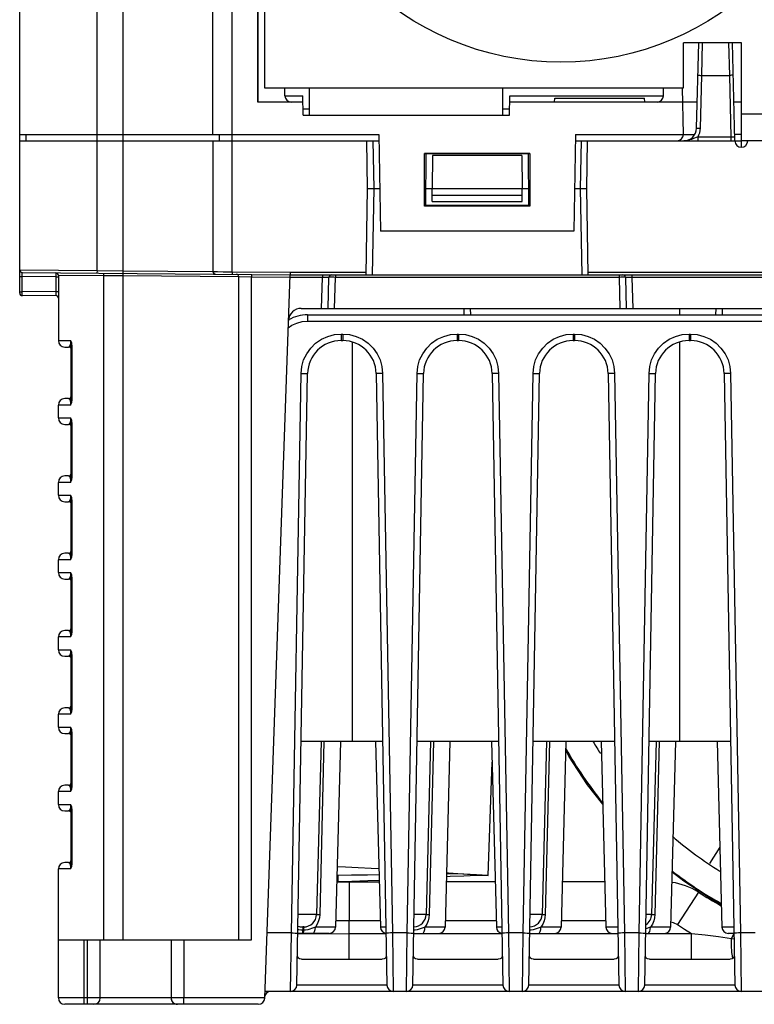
# Model space of a CAD drawing. Extents: x 27 to 410, y 33 to 287.
# Tile 1 of 34: x 51 to 74, y 35 to 66. Entities that reach past the tile are written whole.
import ezdxf

# ---------------------------------------------------------------- set-up
doc = ezdxf.new("R2010")
doc.units = 0
doc.header["$LTSCALE"] = 23.1
doc.layers.get('0').update_dxf_attribs({"linetype": 'CONTINUOUS'})

msp = doc.modelspace()

# ---------------------------------------------------------------- linework, layer by layer
at = {"color": 7, "linetype": 'CONTINUOUS'}
for p, q in [((53.163, 57.742), (53.163, 97.162)), ((58.163, 62.97), (58.163, 95.65)), ((53.963, 90.77), (53.963, 57.735)), ((56.763, 61.97), (56.763, 82.17)), ((57.363, 57.705), (57.363, 82.17)), ((58.15, 62.97), (58.15, 82.17)), ((50.763, 57.04), (50.763, 67.66)), ((71.773, 62.159), (71.843, 64.81)), ((71.936, 63.801), (71.96, 64.81)), ((72.766, 64.81), (72.79, 63.801)), ((72.963, 61.765), (72.883, 64.81)), ((71.893, 62.16), (71.936, 63.801)), ((71.936, 63.801), (72.79, 63.801)), ((72.79, 63.801), (72.84, 61.887)), ((58.995, 63.168), (58.992, 63.41)), ((70.746, 63.166), (70.75, 63.41)), ((71.363, 61.97), (71.338, 63.41)), ((59.556, 62.97), (58.15, 62.97)), ((58.995, 63.166), (59.553, 63.166)), ((59.563, 62.57), (59.553, 63.166)), ((65.963, 62.57), (65.973, 63.166)), ((71.794, 62.97), (65.97, 62.97)), ((65.973, 63.166), (70.746, 63.166)), ((67.363, 62.97), (67.374, 63.09)), ((67.374, 63.09), (70.153, 63.09)), ((70.163, 62.97), (70.153, 63.09)), ((73.163, 62.97), (72.932, 62.97)), ((59.56, 62.766), (59.763, 62.766)), ((65.763, 62.766), (65.966, 62.766)), ((59.563, 62.57), (65.963, 62.57)), ((50.763, 61.97), (61.911, 61.97)), ((50.763, 61.77), (61.914, 61.77)), ((50.963, 61.77), (50.96, 61.97)), ((56.763, 61.77), (56.763, 57.71)), ((56.963, 61.77), (56.96, 61.97)), ((61.563, 60.29), (61.537, 61.77)), ((61.763, 60.29), (61.737, 61.77)), ((61.911, 61.97), (61.963, 58.97)), ((68.015, 61.97), (67.963, 58.97)), ((68.012, 61.77), (73.163, 61.77)), ((68.015, 61.97), (71.719, 61.97)), ((68.189, 61.77), (68.163, 60.29)), ((68.363, 60.29), (68.389, 61.77)), ((71.807, 61.887), (71.807, 61.77)), ((72.84, 61.887), (71.807, 61.887)), ((72.84, 61.887), (72.84, 61.77)), ((73.163, 61.97), (72.958, 61.97)), ((73.163, 61.57), (73.163, 61.77)), ((76.963, 61.77), (73.363, 61.77)), ((63.332, 59.739), (63.332, 61.38)), ((63.332, 61.38), (63.365, 61.369)), ((66.594, 61.38), (63.332, 61.38)), ((63.365, 61.369), (63.364, 59.771)), ((66.561, 61.369), (63.365, 61.369)), ((63.581, 61.312), (63.563, 60.29)), ((66.345, 61.312), (63.581, 61.312)), ((66.345, 61.312), (66.363, 60.29)), ((66.561, 61.369), (66.594, 61.38)), ((66.562, 59.771), (66.561, 61.369)), ((66.594, 61.38), (66.594, 59.739)), ((61.516, 57.61), (61.563, 60.29)), ((61.563, 60.29), (61.94, 60.29)), ((61.716, 57.61), (61.763, 60.29)), ((63.364, 60.29), (66.562, 60.29)), ((63.57, 59.89), (63.563, 60.29)), ((66.356, 59.89), (66.363, 60.29)), ((67.986, 60.29), (68.363, 60.29)), ((68.163, 60.29), (68.21, 57.61)), ((68.41, 57.61), (68.363, 60.29)), ((63.567, 60.086), (66.359, 60.086)), ((63.332, 59.739), (63.364, 59.771)), ((66.594, 59.739), (63.332, 59.739)), ((63.364, 59.771), (66.562, 59.771)), ((63.57, 59.89), (66.356, 59.89)), ((66.562, 59.771), (66.594, 59.739)), ((67.963, 58.97), (61.963, 58.97)), ((50.763, 57.763), (53.163, 57.742)), ((50.763, 57.563), (50.842, 57.563)), ((50.842, 57.683), (59.154, 57.61)), ((50.842, 57.08), (50.842, 57.563)), ((51.884, 57.553), (50.842, 57.563)), ((51.884, 57.668), (51.884, 57.657)), ((51.884, 57.657), (51.884, 57.637)), ((51.884, 57.637), (51.884, 57.602)), ((51.884, 57.602), (51.884, 57.553)), ((51.884, 57.553), (51.884, 57.089)), ((51.884, 57.553), (51.963, 57.553)), ((51.963, 57.593), (51.963, 55.57)), ((53.363, 57.581), (51.963, 57.593)), ((53.163, 57.742), (53.162, 57.662)), ((53.163, 57.742), (53.963, 57.735)), ((53.364, 57.661), (53.363, 57.581)), ((53.363, 57.581), (53.363, 36.97)), ((53.963, 57.575), (53.363, 57.581)), ((53.963, 57.735), (53.962, 57.655)), ((53.963, 57.735), (56.763, 57.71)), ((53.964, 57.655), (53.963, 57.575)), ((53.963, 57.575), (53.963, 36.97)), ((57.563, 57.545), (53.963, 57.575)), ((56.898, 57.709), (57.079, 57.707)), ((57.079, 57.707), (57.363, 57.705)), ((57.363, 57.705), (57.362, 57.626)), ((57.363, 57.705), (59.154, 57.689)), ((57.563, 36.97), (57.563, 57.545)), ((57.96, 57.54), (57.563, 57.545)), ((57.96, 36.97), (57.96, 57.54)), ((59.151, 57.53), (57.96, 57.54)), ((58.37, 35.163), (59.154, 57.61)), ((60.161, 57.531), (59.151, 57.531)), ((59.154, 57.689), (59.154, 57.61)), ((59.154, 57.689), (61.518, 57.689)), ((59.154, 57.61), (98.372, 57.61)), ((60.136, 56.57), (60.161, 57.531)), ((60.161, 57.61), (60.161, 57.531)), ((60.248, 57.532), (60.161, 57.531)), ((60.336, 56.57), (60.361, 57.532)), ((60.536, 56.57), (60.561, 57.532)), ((60.561, 57.61), (60.561, 57.532)), ((69.365, 57.532), (60.561, 57.532)), ((68.408, 57.689), (89.118, 57.689)), ((69.365, 57.61), (69.365, 57.532)), ((69.365, 57.532), (69.39, 56.57)), ((69.565, 57.532), (69.59, 56.57)), ((69.678, 57.532), (69.609, 57.532)), ((69.765, 57.531), (69.678, 57.532)), ((69.765, 57.61), (69.765, 57.531)), ((69.765, 57.531), (69.79, 56.57)), ((87.761, 57.531), (69.765, 57.531)), ((50.763, 57.08), (50.842, 57.08)), ((51.884, 57.089), (50.842, 57.08)), ((50.843, 56.972), (50.843, 57)), ((51.882, 56.969), (50.844, 56.96)), ((51.884, 57.089), (51.963, 57.089)), ((59.504, 56.57), (98.022, 56.57)), ((64.563, 56.37), (64.558, 56.57)), ((64.763, 56.37), (64.758, 56.57)), ((71.243, 56.57), (71.243, 56.37)), ((72.368, 56.57), (72.363, 56.37)), ((72.568, 56.57), (72.563, 56.37)), ((59.7, 56.37), (59.7, 56.172)), ((59.7, 56.37), (97.826, 56.37)), ((59.7, 56.172), (97.826, 56.172)), ((60.738, 55.772), (60.738, 55.57)), ((60.738, 55.772), (60.788, 55.772)), ((60.788, 55.772), (60.788, 55.57)), ((64.338, 55.772), (64.338, 55.57)), ((64.338, 55.772), (64.388, 55.772)), ((64.388, 55.772), (64.388, 55.57)), ((67.938, 55.772), (67.938, 55.57)), ((67.938, 55.772), (67.988, 55.772)), ((67.988, 55.772), (67.988, 55.57)), ((71.538, 55.772), (71.538, 55.57)), ((71.538, 55.772), (71.588, 55.772)), ((71.588, 55.772), (71.588, 55.57)), ((51.963, 55.57), (52.341, 55.57)), ((52.163, 55.37), (52.283, 55.37)), ((52.363, 53.72), (52.363, 55.419)), ((52.363, 55.419), (52.387, 55.419)), ((52.387, 55.419), (52.386, 55.442)), ((52.387, 53.72), (52.387, 55.419)), ((60.738, 55.57), (60.788, 55.57)), ((61.083, 55.524), (61.083, 43.13)), ((64.338, 55.57), (64.388, 55.57)), ((67.938, 55.57), (67.988, 55.57)), ((71.243, 55.524), (71.243, 43.13)), ((71.538, 55.57), (71.588, 55.57)), ((59.195, 37.186), (59.498, 54.553)), ((59.366, 35.566), (59.698, 54.548)), ((61.828, 54.548), (62.16, 35.566)), ((62.028, 54.553), (62.331, 37.186)), ((62.795, 37.186), (63.098, 54.553)), ((62.966, 35.566), (63.298, 54.548)), ((65.428, 54.548), (65.76, 35.566)), ((65.628, 54.553), (65.931, 37.186)), ((66.395, 37.186), (66.698, 54.553)), ((66.566, 35.566), (66.898, 54.548)), ((69.028, 54.548), (69.36, 35.566)), ((69.228, 54.553), (69.531, 37.186)), ((69.995, 37.186), (70.298, 54.553)), ((70.166, 35.566), (70.498, 54.548)), ((72.628, 54.548), (72.96, 35.566)), ((72.828, 54.553), (73.131, 37.186)), ((51.963, 53.17), (51.963, 53.57)), ((52.341, 53.57), (51.963, 53.57)), ((52.283, 53.77), (52.163, 53.77)), ((52.363, 53.72), (52.387, 53.72)), ((51.963, 53.17), (52.341, 53.17)), ((52.163, 52.97), (52.283, 52.97)), ((52.363, 51.32), (52.363, 53.019)), ((52.363, 53.019), (52.387, 53.019)), ((52.387, 53.019), (52.386, 53.042)), ((52.387, 51.32), (52.387, 53.019)), ((52.283, 51.37), (52.163, 51.37)), ((51.963, 50.77), (51.963, 51.17)), ((52.341, 51.17), (51.963, 51.17)), ((52.363, 51.32), (52.387, 51.32)), ((51.963, 50.77), (52.341, 50.77)), ((52.163, 50.57), (52.283, 50.57)), ((52.363, 48.92), (52.363, 50.619)), ((52.363, 50.619), (52.387, 50.619)), ((52.387, 50.619), (52.386, 50.642)), ((52.387, 48.92), (52.387, 50.619)), ((52.283, 48.97), (52.163, 48.97)), ((52.363, 48.92), (52.387, 48.92)), ((51.963, 48.37), (51.963, 48.77)), ((52.341, 48.77), (51.963, 48.77)), ((51.963, 48.37), (52.341, 48.37)), ((52.163, 48.17), (52.283, 48.17)), ((52.363, 46.52), (52.363, 48.219)), ((52.363, 48.219), (52.387, 48.219)), ((52.387, 48.219), (52.386, 48.242)), ((52.387, 46.52), (52.387, 48.219)), ((52.283, 46.57), (52.163, 46.57)), ((52.363, 46.52), (52.387, 46.52)), ((51.963, 45.97), (51.963, 46.37)), ((52.341, 46.37), (51.963, 46.37)), ((51.963, 45.97), (52.341, 45.97)), ((52.387, 45.819), (52.386, 45.842)), ((52.163, 45.77), (52.283, 45.77)), ((52.363, 44.12), (52.363, 45.819)), ((52.363, 45.819), (52.387, 45.819)), ((52.387, 44.12), (52.387, 45.819)), ((52.283, 44.17), (52.163, 44.17)), ((52.363, 44.12), (52.387, 44.12)), ((51.963, 43.57), (51.963, 43.97)), ((52.341, 43.97), (51.963, 43.97)), ((51.963, 43.57), (52.341, 43.57)), ((52.363, 41.72), (52.363, 43.419)), ((52.363, 43.419), (52.387, 43.419)), ((52.387, 43.419), (52.386, 43.442)), ((52.387, 41.72), (52.387, 43.419)), ((52.163, 43.37), (52.283, 43.37)), ((61.083, 43.13), (59.498, 43.13)), ((60.119, 43.13), (59.978, 37.76)), ((60.208, 43.13), (60.077, 37.76)), ((60.719, 43.13), (60.568, 37.365)), ((62.028, 43.13), (61.083, 43.13)), ((61.807, 43.13), (61.958, 37.365)), ((65.628, 43.13), (63.098, 43.13)), ((63.519, 43.13), (63.378, 37.76)), ((63.608, 43.13), (63.477, 37.76)), ((64.119, 43.13), (63.968, 37.365)), ((65.407, 43.13), (65.558, 37.365)), ((69.228, 43.13), (66.698, 43.13)), ((67.119, 43.13), (66.978, 37.76)), ((67.208, 43.13), (67.077, 37.76)), ((67.719, 43.13), (67.568, 37.365)), ((68.807, 43.13), (68.958, 37.365)), ((72.828, 43.13), (70.298, 43.13)), ((70.519, 43.13), (70.378, 37.76)), ((70.608, 43.13), (70.477, 37.76)), ((71.119, 43.13), (70.968, 37.365)), ((72.407, 43.13), (72.558, 37.365)), ((65.301, 38.97), (65.424, 42.489)), ((51.963, 41.17), (51.963, 41.57)), ((52.341, 41.57), (51.963, 41.57)), ((52.283, 41.77), (52.163, 41.77)), ((52.363, 41.72), (52.387, 41.72)), ((51.963, 41.17), (52.341, 41.17)), ((52.163, 40.97), (52.283, 40.97)), ((52.363, 39.32), (52.363, 41.019)), ((52.363, 41.019), (52.387, 41.019)), ((52.387, 41.019), (52.386, 41.042)), ((52.387, 39.32), (52.387, 41.019)), ((72.493, 39.843), (72.178, 39.34)), ((51.963, 35.17), (51.963, 39.17)), ((52.341, 39.17), (51.963, 39.17)), ((52.283, 39.37), (52.163, 39.37)), ((52.363, 39.32), (52.387, 39.32)), ((60.61, 38.97), (60.635, 38.97)), ((60.635, 38.97), (60.635, 38.775)), ((60.635, 38.775), (60.605, 38.775)), ((60.605, 38.77), (61.921, 38.77)), ((61.072, 38.781), (60.635, 38.775)), ((60.985, 38.77), (60.985, 37.57)), ((65.521, 38.77), (64.005, 38.77)), ((68.921, 38.77), (67.605, 38.77)), ((71.829, 38.451), (71.179, 37.442)), ((72.54, 38.064), (72.263, 38.213)), ((59.978, 37.76), (59.405, 37.76)), ((63.378, 37.76), (63.005, 37.76)), ((66.978, 37.76), (66.605, 37.76)), ((70.378, 37.76), (70.205, 37.76)), ((59.547, 37.37), (59.548, 37.358)), ((59.579, 37.37), (59.547, 37.37)), ((59.579, 37.37), (59.578, 37.358)), ((60.568, 37.365), (59.941, 37.365)), ((60.574, 37.57), (60.985, 37.57)), ((60.992, 37.17), (60.985, 37.57)), ((60.985, 37.57), (61.953, 37.57)), ((62.128, 37.365), (61.958, 37.365)), ((63.968, 37.365), (63.341, 37.365)), ((63.974, 37.57), (65.553, 37.57)), ((65.728, 37.365), (65.558, 37.365)), ((67.568, 37.365), (66.941, 37.365)), ((67.574, 37.57), (68.953, 37.57)), ((69.328, 37.365), (68.958, 37.365)), ((70.968, 37.365), (70.341, 37.365)), ((72.928, 37.365), (72.558, 37.365)), ((59.195, 37.186), (58.44, 37.186)), ((59.167, 35.37), (59.195, 37.186)), ((60.368, 37.17), (59.394, 37.17)), ((59.395, 37.162), (60.992, 37.17)), ((59.576, 37.27), (59.55, 37.27)), ((59.552, 37.17), (59.551, 37.182)), ((59.574, 37.17), (59.575, 37.182)), ((59.575, 37.182), (59.576, 37.217)), ((60.992, 36.37), (60.992, 37.17)), ((60.992, 37.17), (62.131, 37.17)), ((62.331, 37.186), (62.36, 35.37)), ((62.795, 37.186), (62.331, 37.186)), ((62.767, 35.37), (62.795, 37.186)), ((62.995, 37.17), (65.731, 37.17)), ((65.931, 37.186), (65.96, 35.37)), ((66.395, 37.186), (65.931, 37.186)), ((66.367, 35.37), (66.395, 37.186)), ((66.595, 37.17), (69.331, 37.17)), ((69.531, 37.186), (69.56, 35.37)), ((69.995, 37.186), (69.531, 37.186)), ((69.967, 35.37), (69.995, 37.186)), ((70.195, 37.17), (71.619, 37.17)), ((71.619, 36.37), (71.619, 37.17)), ((72.931, 37.17), (72.758, 37.17)), ((72.932, 37.17), (72.856, 37.013)), ((72.856, 37.013), (72.935, 37)), ((73.131, 37.186), (73.16, 35.37)), ((73.595, 37.186), (73.131, 37.186)), ((51.963, 36.97), (57.96, 36.97)), ((52.763, 34.97), (52.763, 36.97)), ((52.863, 34.97), (52.863, 36.97)), ((53.263, 35.17), (53.263, 36.97)), ((55.463, 36.97), (55.463, 35.17)), ((55.86, 36.97), (55.86, 35.17)), ((59.513, 36.37), (62.014, 36.37)), ((63.113, 36.37), (65.614, 36.37)), ((66.713, 36.37), (69.214, 36.37)), ((70.313, 36.37), (72.814, 36.37)), ((62.16, 35.566), (59.366, 35.566)), ((65.76, 35.566), (62.966, 35.566)), ((69.36, 35.566), (66.566, 35.566)), ((72.96, 35.566), (70.166, 35.566)), ((55.463, 35.17), (51.963, 35.17)), ((55.86, 35.17), (55.463, 35.17)), ((58.37, 35.17), (55.86, 35.17)), ((99.149, 35.37), (58.377, 35.37)), ((55.663, 34.97), (52.163, 34.97)), ((58.17, 34.97), (55.663, 34.97))]:
    msp.add_line(p, q, dxfattribs=at)
at = {"color": 3, "linetype": 'CONTINUOUS'}
for p, q in [((58.363, 95.85), (58.363, 63.41)), ((71.363, 63.41), (71.363, 64.81)), ((73.163, 64.81), (71.363, 64.81)), ((73.163, 61.77), (73.163, 64.81)), ((58.363, 63.41), (71.363, 63.41)), ((59.763, 62.57), (59.763, 63.41)), ((65.763, 62.57), (65.763, 63.41)), ((73.163, 62.61), (77.163, 62.61)), ((73.363, 61.77), (73.163, 61.77))]:
    msp.add_line(p, q, dxfattribs=at)
at = {"color": 7, "linetype": 'CONTINUOUS'}
for points in [[(71.816, 63.801), (71.822, 63.802), (71.839, 63.803), (71.866, 63.803), (71.899, 63.802), (71.936, 63.801)], [(72.91, 63.801), (72.904, 63.802), (72.887, 63.803), (72.86, 63.803), (72.827, 63.802), (72.79, 63.801)], [(71.773, 62.16), (71.779, 62.16), (71.796, 62.161), (71.823, 62.161), (71.856, 62.16), (71.893, 62.16)], [(71.807, 61.887), (71.844, 61.951), (71.87, 62.02), (71.887, 62.09), (71.893, 62.16)], [(71.807, 61.887), (71.758, 61.869), (71.707, 61.849), (71.658, 61.83), (71.612, 61.813), (71.567, 61.799), (71.526, 61.788), (71.486, 61.78), (71.447, 61.774), (71.41, 61.771), (71.373, 61.77)], [(72.96, 61.887), (72.957, 61.886), (72.948, 61.886), (72.934, 61.886), (72.915, 61.886), (72.892, 61.886), (72.867, 61.886), (72.84, 61.887)], [(50.842, 57.563), (50.842, 57.594), (50.842, 57.623), (50.842, 57.647), (50.842, 57.666), (50.842, 57.678), (50.842, 57.683)], [(51.884, 57.673), (51.884, 57.673), (51.884, 57.671), (51.884, 57.668)], [(56.763, 57.71), (56.769, 57.71), (56.792, 57.71), (56.898, 57.709)], [(57.96, 57.62), (57.96, 57.614), (57.96, 57.597), (57.96, 57.571), (57.96, 57.54)], [(60.361, 57.532), (60.356, 57.532), (60.341, 57.532), (60.317, 57.532), (60.248, 57.532)], [(60.561, 57.532), (60.509, 57.533), (60.461, 57.533), (60.42, 57.533), (60.388, 57.533), (60.368, 57.533), (60.361, 57.532)], [(69.565, 57.532), (69.558, 57.533), (69.538, 57.533), (69.507, 57.533), (69.465, 57.533), (69.417, 57.533), (69.365, 57.532)], [(69.609, 57.532), (69.585, 57.532), (69.57, 57.532), (69.565, 57.532)], [(50.843, 57), (50.843, 57.049), (50.842, 57.08)], [(50.844, 56.96), (50.844, 56.961), (50.844, 56.965), (50.843, 56.972)], [(51.884, 57.089), (51.884, 57.058), (51.883, 57.029), (51.883, 57.004), (51.883, 56.985), (51.883, 56.973), (51.882, 56.969)], [(59.096, 55.966), (59.211, 56.044), (59.366, 56.114), (59.531, 56.157), (59.7, 56.172)], [(59.498, 54.553), (59.519, 54.762), (59.577, 54.968), (59.671, 55.163), (59.796, 55.338), (59.949, 55.488), (60.126, 55.611), (60.323, 55.7), (60.53, 55.754), (60.738, 55.772)], [(60.788, 55.772), (60.996, 55.754), (61.203, 55.7), (61.4, 55.611), (61.577, 55.488), (61.73, 55.338), (61.856, 55.163), (61.949, 54.968), (62.007, 54.762), (62.028, 54.553)], [(63.098, 54.553), (63.119, 54.762), (63.177, 54.968), (63.271, 55.163), (63.396, 55.338), (63.549, 55.488), (63.726, 55.611), (63.923, 55.7), (64.13, 55.754), (64.338, 55.772)], [(64.388, 55.772), (64.596, 55.754), (64.803, 55.7), (65, 55.611), (65.177, 55.488), (65.33, 55.338), (65.456, 55.163), (65.549, 54.968), (65.607, 54.762), (65.628, 54.553)], [(66.698, 54.553), (66.719, 54.762), (66.777, 54.968), (66.871, 55.163), (66.996, 55.338), (67.149, 55.488), (67.326, 55.611), (67.523, 55.7), (67.73, 55.754), (67.938, 55.772)], [(67.988, 55.772), (68.196, 55.754), (68.403, 55.7), (68.6, 55.611), (68.777, 55.488), (68.93, 55.338), (69.056, 55.163), (69.149, 54.968), (69.207, 54.762), (69.228, 54.553)], [(70.298, 54.553), (70.319, 54.762), (70.377, 54.968), (70.471, 55.163), (70.596, 55.338), (70.749, 55.488), (70.926, 55.611), (71.123, 55.7), (71.33, 55.754), (71.538, 55.772)], [(71.588, 55.772), (71.796, 55.754), (72.003, 55.7), (72.2, 55.611), (72.377, 55.488), (72.53, 55.338), (72.656, 55.163), (72.749, 54.968), (72.807, 54.762), (72.828, 54.553)], [(52.33, 55.44), (52.323, 55.415), (52.314, 55.395), (52.305, 55.381), (52.294, 55.373), (52.283, 55.37)], [(52.341, 55.57), (52.341, 55.536), (52.339, 55.503), (52.335, 55.47), (52.33, 55.44)], [(52.386, 55.442), (52.384, 55.463), (52.381, 55.481), (52.377, 55.497), (52.373, 55.511), (52.368, 55.523), (52.363, 55.534), (52.359, 55.544), (52.354, 55.553), (52.348, 55.561), (52.341, 55.57)], [(52.363, 55.419), (52.363, 55.437), (52.362, 55.453), (52.36, 55.469), (52.358, 55.483), (52.356, 55.497), (52.354, 55.509), (52.352, 55.521), (52.35, 55.532), (52.347, 55.544), (52.344, 55.556), (52.341, 55.57)], [(59.498, 54.553), (59.56, 54.552), (59.615, 54.551), (59.66, 54.55), (59.688, 54.549), (59.698, 54.548)], [(62.028, 54.553), (61.966, 54.552), (61.911, 54.551), (61.866, 54.55), (61.838, 54.549), (61.828, 54.548)], [(63.098, 54.553), (63.16, 54.552), (63.215, 54.551), (63.26, 54.55), (63.288, 54.549), (63.298, 54.548)], [(65.628, 54.553), (65.566, 54.552), (65.511, 54.551), (65.466, 54.55), (65.438, 54.549), (65.428, 54.548)], [(66.698, 54.553), (66.76, 54.552), (66.815, 54.551), (66.86, 54.55), (66.888, 54.549), (66.898, 54.548)], [(69.228, 54.553), (69.166, 54.552), (69.111, 54.551), (69.066, 54.55), (69.038, 54.549), (69.028, 54.548)], [(70.298, 54.553), (70.36, 54.552), (70.415, 54.551), (70.46, 54.55), (70.488, 54.549), (70.498, 54.548)], [(72.828, 54.553), (72.766, 54.552), (72.711, 54.551), (72.666, 54.55), (72.638, 54.549), (72.628, 54.548)], [(52.283, 53.77), (52.291, 53.769), (52.298, 53.765), (52.305, 53.759), (52.311, 53.751), (52.316, 53.741), (52.321, 53.729), (52.326, 53.715), (52.329, 53.701), (52.332, 53.686)], [(52.332, 53.686), (52.335, 53.67), (52.337, 53.654), (52.339, 53.638), (52.34, 53.623), (52.341, 53.609), (52.341, 53.595), (52.341, 53.582), (52.341, 53.57)], [(52.341, 53.57), (52.346, 53.593), (52.351, 53.616), (52.356, 53.641), (52.36, 53.668), (52.362, 53.696), (52.363, 53.72)], [(52.341, 53.57), (52.352, 53.585), (52.362, 53.604), (52.372, 53.627), (52.38, 53.656), (52.386, 53.689), (52.387, 53.72)], [(52.33, 53.04), (52.323, 53.015), (52.314, 52.995), (52.305, 52.981), (52.294, 52.973), (52.283, 52.97)], [(52.341, 53.17), (52.341, 53.136), (52.339, 53.103), (52.335, 53.07), (52.33, 53.04)], [(52.386, 53.042), (52.384, 53.063), (52.381, 53.081), (52.377, 53.097), (52.373, 53.111), (52.368, 53.123), (52.363, 53.134), (52.359, 53.144), (52.354, 53.153), (52.348, 53.161), (52.341, 53.17)], [(52.363, 53.019), (52.363, 53.037), (52.362, 53.053), (52.36, 53.069), (52.358, 53.083), (52.356, 53.097), (52.354, 53.109), (52.352, 53.121), (52.35, 53.132), (52.347, 53.144), (52.344, 53.156), (52.341, 53.17)], [(52.283, 51.37), (52.291, 51.369), (52.298, 51.365), (52.305, 51.359), (52.311, 51.351), (52.316, 51.341), (52.321, 51.329), (52.326, 51.315), (52.329, 51.301), (52.332, 51.286)], [(52.332, 51.286), (52.335, 51.27), (52.337, 51.254), (52.339, 51.238), (52.34, 51.223), (52.341, 51.209), (52.341, 51.195), (52.341, 51.182), (52.341, 51.17)], [(52.341, 51.17), (52.346, 51.193), (52.351, 51.216), (52.356, 51.241), (52.36, 51.268), (52.362, 51.296), (52.363, 51.32)], [(52.341, 51.17), (52.352, 51.185), (52.362, 51.204), (52.372, 51.227), (52.38, 51.256), (52.386, 51.289), (52.387, 51.32)], [(52.341, 50.77), (52.341, 50.736), (52.339, 50.703), (52.335, 50.67), (52.33, 50.64)], [(52.386, 50.642), (52.384, 50.663), (52.381, 50.681), (52.377, 50.697), (52.373, 50.711), (52.368, 50.723), (52.363, 50.734), (52.359, 50.744), (52.354, 50.753), (52.348, 50.761), (52.341, 50.77)], [(52.363, 50.619), (52.363, 50.637), (52.362, 50.653), (52.36, 50.669), (52.358, 50.683), (52.356, 50.697), (52.354, 50.709), (52.352, 50.721), (52.35, 50.732), (52.347, 50.744), (52.344, 50.756), (52.341, 50.77)], [(52.33, 50.64), (52.323, 50.615), (52.314, 50.595), (52.305, 50.581), (52.294, 50.573), (52.283, 50.57)], [(52.283, 48.97), (52.291, 48.969), (52.298, 48.965), (52.305, 48.959), (52.311, 48.951), (52.316, 48.941), (52.321, 48.929), (52.326, 48.915), (52.329, 48.901), (52.332, 48.886)], [(52.341, 48.77), (52.346, 48.793), (52.351, 48.816), (52.356, 48.841), (52.36, 48.868), (52.362, 48.896), (52.363, 48.92)], [(52.341, 48.77), (52.352, 48.785), (52.362, 48.804), (52.372, 48.827), (52.38, 48.856), (52.386, 48.889), (52.387, 48.92)], [(52.332, 48.886), (52.335, 48.87), (52.337, 48.854), (52.339, 48.838), (52.34, 48.823), (52.341, 48.809), (52.341, 48.795), (52.341, 48.782), (52.341, 48.77)], [(52.341, 48.37), (52.341, 48.336), (52.339, 48.303), (52.335, 48.27), (52.33, 48.24)], [(52.386, 48.242), (52.384, 48.263), (52.381, 48.281), (52.377, 48.297), (52.373, 48.311), (52.368, 48.323), (52.363, 48.334), (52.359, 48.344), (52.354, 48.353), (52.348, 48.361), (52.341, 48.37)], [(52.363, 48.219), (52.363, 48.237), (52.362, 48.253), (52.36, 48.269), (52.358, 48.283), (52.356, 48.297), (52.354, 48.309), (52.352, 48.321), (52.35, 48.332), (52.347, 48.344), (52.344, 48.356), (52.341, 48.37)], [(52.33, 48.24), (52.323, 48.215), (52.314, 48.195), (52.305, 48.181), (52.294, 48.173), (52.283, 48.17)], [(52.283, 46.57), (52.291, 46.569), (52.298, 46.565), (52.305, 46.559), (52.311, 46.551), (52.316, 46.541), (52.321, 46.529), (52.326, 46.515), (52.329, 46.501), (52.332, 46.486)], [(52.332, 46.486), (52.335, 46.47), (52.337, 46.454), (52.339, 46.438), (52.34, 46.423), (52.341, 46.409), (52.341, 46.395), (52.341, 46.382), (52.341, 46.37)], [(52.341, 46.37), (52.346, 46.393), (52.351, 46.416), (52.356, 46.441), (52.36, 46.468), (52.362, 46.496), (52.363, 46.52)], [(52.341, 46.37), (52.352, 46.385), (52.362, 46.404), (52.372, 46.427), (52.38, 46.456), (52.386, 46.489), (52.387, 46.52)], [(52.33, 45.84), (52.323, 45.815), (52.314, 45.795), (52.305, 45.781), (52.294, 45.773), (52.283, 45.77)], [(52.341, 45.97), (52.341, 45.936), (52.339, 45.903), (52.335, 45.87), (52.33, 45.84)], [(52.386, 45.842), (52.384, 45.863), (52.381, 45.881), (52.377, 45.897), (52.373, 45.911), (52.368, 45.923), (52.363, 45.934), (52.359, 45.944), (52.354, 45.953), (52.348, 45.961), (52.341, 45.97)], [(52.363, 45.819), (52.363, 45.837), (52.362, 45.853), (52.36, 45.869), (52.358, 45.883), (52.356, 45.897), (52.354, 45.909), (52.352, 45.921), (52.35, 45.932), (52.347, 45.944), (52.344, 45.956), (52.341, 45.97)], [(52.283, 44.17), (52.291, 44.169), (52.298, 44.165), (52.305, 44.159), (52.311, 44.151), (52.316, 44.141), (52.321, 44.129), (52.326, 44.115), (52.329, 44.101), (52.332, 44.086)], [(52.332, 44.086), (52.335, 44.07), (52.337, 44.054), (52.339, 44.038), (52.34, 44.023), (52.341, 44.009), (52.341, 43.995), (52.341, 43.982), (52.341, 43.97)], [(52.341, 43.97), (52.346, 43.993), (52.351, 44.016), (52.356, 44.041), (52.36, 44.068), (52.362, 44.096), (52.363, 44.12)], [(52.341, 43.97), (52.352, 43.985), (52.362, 44.004), (52.372, 44.027), (52.38, 44.056), (52.386, 44.089), (52.387, 44.12)], [(52.33, 43.44), (52.323, 43.415), (52.314, 43.395), (52.305, 43.381), (52.294, 43.373), (52.283, 43.37)], [(52.341, 43.57), (52.341, 43.536), (52.339, 43.503), (52.335, 43.47), (52.33, 43.44)], [(52.386, 43.442), (52.384, 43.463), (52.381, 43.481), (52.377, 43.497), (52.373, 43.511), (52.368, 43.523), (52.363, 43.534), (52.359, 43.544), (52.354, 43.553), (52.348, 43.561), (52.341, 43.57)], [(52.363, 43.419), (52.363, 43.437), (52.362, 43.453), (52.36, 43.469), (52.358, 43.483), (52.356, 43.497), (52.354, 43.509), (52.352, 43.521), (52.35, 43.532), (52.347, 43.544), (52.344, 43.556), (52.341, 43.57)], [(68.858, 41.177), (68.389, 41.782), (67.811, 42.671), (67.712, 42.856)], [(52.283, 41.77), (52.291, 41.769), (52.298, 41.765), (52.305, 41.759), (52.311, 41.751), (52.316, 41.741), (52.321, 41.729), (52.326, 41.715), (52.329, 41.701), (52.332, 41.686)], [(52.332, 41.686), (52.335, 41.67), (52.337, 41.654), (52.339, 41.638), (52.34, 41.623), (52.341, 41.609), (52.341, 41.595), (52.341, 41.582), (52.341, 41.57)], [(52.341, 41.57), (52.346, 41.593), (52.351, 41.616), (52.356, 41.641), (52.36, 41.668), (52.362, 41.696), (52.363, 41.72)], [(52.341, 41.57), (52.352, 41.585), (52.362, 41.604), (52.372, 41.627), (52.38, 41.656), (52.386, 41.689), (52.387, 41.72)], [(52.33, 41.04), (52.323, 41.015), (52.314, 40.995), (52.305, 40.981), (52.294, 40.973), (52.283, 40.97)], [(52.341, 41.17), (52.341, 41.136), (52.339, 41.103), (52.335, 41.07), (52.33, 41.04)], [(52.386, 41.042), (52.384, 41.063), (52.381, 41.081), (52.377, 41.097), (52.373, 41.111), (52.368, 41.123), (52.363, 41.134), (52.359, 41.144), (52.354, 41.153), (52.348, 41.161), (52.341, 41.17)], [(52.363, 41.019), (52.363, 41.037), (52.362, 41.053), (52.36, 41.069), (52.358, 41.083), (52.356, 41.097), (52.354, 41.109), (52.352, 41.121), (52.35, 41.132), (52.347, 41.144), (52.344, 41.156), (52.341, 41.17)], [(52.283, 39.37), (52.291, 39.369), (52.298, 39.365), (52.305, 39.359), (52.311, 39.351), (52.316, 39.341), (52.321, 39.329), (52.326, 39.315), (52.329, 39.301), (52.332, 39.286)], [(52.332, 39.286), (52.335, 39.27), (52.337, 39.254), (52.339, 39.238), (52.34, 39.223), (52.341, 39.209), (52.341, 39.195), (52.341, 39.182), (52.341, 39.17)], [(52.341, 39.17), (52.346, 39.193), (52.351, 39.216), (52.356, 39.241), (52.36, 39.268), (52.362, 39.296), (52.363, 39.32)], [(52.341, 39.17), (52.352, 39.185), (52.362, 39.204), (52.372, 39.227), (52.38, 39.256), (52.386, 39.289), (52.387, 39.32)], [(60.617, 39.247), (60.878, 39.236), (61.264, 39.218), (61.668, 39.198), (61.91, 39.185)], [(61.915, 38.991), (61.557, 38.982), (61.067, 38.973), (60.635, 38.97)], [(61.92, 38.815), (61.565, 38.798), (61.072, 38.781)], [(65.301, 38.97), (64.94, 38.963), (64.551, 38.951), (64.125, 38.934), (64.009, 38.928)], [(65.301, 38.97), (64.939, 38.991), (64.549, 39.007), (64.122, 39.016), (64.011, 39.017)], [(64.012, 39.057), (64.077, 39.053), (64.665, 39.014), (65.301, 38.97)], [(72.263, 38.213), (71.374, 38.792), (71.013, 39.073)], [(60.077, 37.76), (60.067, 37.658), (60.042, 37.556), (60, 37.456), (59.941, 37.365)], [(59.978, 37.76), (59.99, 37.76), (60.025, 37.76), (60.077, 37.76)], [(63.477, 37.76), (63.467, 37.658), (63.442, 37.556), (63.4, 37.456), (63.341, 37.365)], [(63.378, 37.76), (63.39, 37.76), (63.425, 37.76), (63.477, 37.76)], [(67.077, 37.76), (67.067, 37.658), (67.042, 37.556), (67, 37.456), (66.941, 37.365)], [(66.978, 37.76), (66.99, 37.76), (67.025, 37.76), (67.077, 37.76)], [(70.477, 37.76), (70.467, 37.658), (70.442, 37.556), (70.4, 37.456), (70.341, 37.365)], [(70.378, 37.76), (70.39, 37.76), (70.425, 37.76), (70.477, 37.76)], [(59.55, 37.27), (59.488, 37.273), (59.424, 37.283), (59.397, 37.29)], [(59.548, 37.358), (59.549, 37.323), (59.55, 37.27)], [(59.941, 37.365), (59.884, 37.342), (59.825, 37.319), (59.765, 37.299), (59.702, 37.283), (59.638, 37.273), (59.576, 37.27)], [(59.578, 37.358), (59.577, 37.323), (59.576, 37.217)], [(59.866, 37.17), (59.894, 37.185), (59.918, 37.227), (59.935, 37.29), (59.941, 37.365)], [(63.341, 37.365), (63.284, 37.342), (63.225, 37.319), (63.165, 37.299), (63.102, 37.283), (63.038, 37.273), (62.996, 37.271)], [(63.266, 37.17), (63.294, 37.185), (63.318, 37.227), (63.335, 37.29), (63.341, 37.365)], [(66.941, 37.365), (66.884, 37.342), (66.825, 37.319), (66.765, 37.299), (66.702, 37.283), (66.638, 37.273), (66.596, 37.271)], [(66.866, 37.17), (66.894, 37.185), (66.918, 37.227), (66.935, 37.29), (66.941, 37.365)], [(70.341, 37.365), (70.284, 37.342), (70.225, 37.319), (70.197, 37.31)], [(70.266, 37.17), (70.294, 37.185), (70.318, 37.227), (70.335, 37.29), (70.341, 37.365)], [(70.973, 37.533), (71.043, 37.512), (71.179, 37.442)], [(71.179, 37.442), (71.397, 37.304), (71.619, 37.17)], [(59.195, 37.186), (59.256, 37.185), (59.312, 37.183), (59.356, 37.182), (59.385, 37.181), (59.395, 37.18)], [(59.551, 37.182), (59.55, 37.217), (59.55, 37.27)], [(62.331, 37.186), (62.27, 37.185), (62.214, 37.183), (62.17, 37.182), (62.141, 37.181), (62.131, 37.18)], [(62.795, 37.186), (62.856, 37.185), (62.912, 37.183), (62.956, 37.182), (62.985, 37.181), (62.995, 37.18)], [(65.931, 37.186), (65.87, 37.185), (65.814, 37.183), (65.77, 37.182), (65.741, 37.181), (65.731, 37.18)], [(66.395, 37.186), (66.456, 37.185), (66.512, 37.183), (66.556, 37.182), (66.585, 37.181), (66.595, 37.18)], [(69.531, 37.186), (69.47, 37.185), (69.414, 37.183), (69.37, 37.182), (69.341, 37.181), (69.331, 37.18)], [(69.995, 37.186), (70.056, 37.185), (70.112, 37.183), (70.156, 37.182), (70.185, 37.181), (70.195, 37.18)], [(71.619, 37.17), (72.041, 37.124), (72.454, 37.071), (72.856, 37.013)], [(72.884, 36.476), (72.877, 36.523), (72.871, 36.581), (72.865, 36.649), (72.861, 36.729), (72.858, 36.817), (72.857, 36.91), (72.856, 37.013)], [(73.131, 37.186), (73.07, 37.185), (73.014, 37.183), (72.97, 37.182), (72.941, 37.181), (72.931, 37.18)], [(59.513, 36.37), (59.453, 36.379), (59.413, 36.407), (59.39, 36.456), (59.383, 36.525)], [(62.143, 36.525), (62.136, 36.455), (62.113, 36.407), (62.073, 36.379), (62.014, 36.37)], [(63.113, 36.37), (63.053, 36.379), (63.013, 36.407), (62.99, 36.456), (62.983, 36.525)], [(65.743, 36.525), (65.736, 36.455), (65.713, 36.407), (65.673, 36.379), (65.614, 36.37)], [(66.713, 36.37), (66.653, 36.379), (66.613, 36.407), (66.59, 36.456), (66.583, 36.525)], [(69.343, 36.525), (69.336, 36.455), (69.313, 36.407), (69.273, 36.379), (69.214, 36.37)], [(70.313, 36.37), (70.253, 36.379), (70.213, 36.407), (70.19, 36.456), (70.183, 36.525)], [(72.943, 36.525), (72.936, 36.455), (72.913, 36.407), (72.873, 36.379), (72.814, 36.37)], [(72.904, 36.4), (72.9, 36.408), (72.891, 36.437), (72.884, 36.476)], [(55.861, 34.97), (55.861, 34.977), (55.86, 34.997), (55.86, 35.029), (55.86, 35.07), (55.86, 35.118), (55.86, 35.17)]]:
    msp.add_lwpolyline(points, dxfattribs=at)
msp.add_circle((67.563, 73.01), 8.8, dxfattribs=at)
for centre, radius, start, end in [((59.195, 63.17), 0.2, 180.7, 270), ((70.546, 63.17), 0.2, 270, 359), ((71.373, 62.17), 0.4, 270.0062, 358.4968), ((71.163, 61.97), 0.2, 270, 359), ((73.163, 61.77), 0.2, 181.5, 360), ((50.843, 57.763), 0.08, 180, 269.4994), ((51.883, 57.593), 0.08, 0, 89.5), ((56.843, 57.71), 0.08, 180, 269.4994), ((57.483, 57.545), 0.08, 360, 89.5), ((60.441, 57.53), 0.08, 89.9996, 178.5), ((69.485, 57.53), 0.08, 1.5, 90), ((50.843, 57.04), 0.08, 180, 270.5), ((51.883, 56.889), 0.08, 0, 90.5), ((59.504, 56.17), 0.4, 90, 178), ((59.7, 55.17), 1.2, 90, 119.5835), ((52.163, 55.57), 0.2, 180, 270), ((52.283, 55.29), 0.08, 0, 90), ((60.738, 54.53), 1.04, 89.9978, 179.0006), ((60.788, 54.53), 1.04, 0.9994, 90.0022), ((64.338, 54.53), 1.04, 89.9978, 179.0006), ((64.388, 54.53), 1.04, 0.9994, 90.0022), ((67.938, 54.53), 1.04, 89.9978, 179.0006), ((67.988, 54.53), 1.04, 0.9994, 90.0022), ((71.538, 54.53), 1.04, 89.9978, 179.0006), ((71.588, 54.53), 1.04, 0.9994, 90.0022), ((52.283, 53.85), 0.08, 270, 360), ((52.163, 53.57), 0.2, 90, 180), ((52.163, 53.17), 0.2, 180, 270), ((52.283, 52.89), 0.08, 0, 90), ((52.163, 51.17), 0.2, 90, 180), ((52.283, 51.45), 0.08, 270, 360), ((52.163, 50.77), 0.2, 180, 270), ((52.283, 50.49), 0.08, 0, 90), ((52.163, 48.77), 0.2, 90, 180), ((52.283, 49.05), 0.08, 270, 360), ((52.163, 48.37), 0.2, 180, 270), ((52.283, 48.09), 0.08, 0, 90), ((52.163, 46.37), 0.2, 90, 180), ((52.283, 46.65), 0.08, 270, 360), ((52.163, 45.97), 0.2, 180, 270), ((52.283, 45.69), 0.08, 0, 90), ((52.163, 43.97), 0.2, 90, 180), ((52.283, 44.25), 0.08, 270, 360), ((52.163, 43.57), 0.2, 180, 270), ((52.283, 43.29), 0.08, 0, 90), ((78.763, 49.17), 11.86, 210.6865, 212.7711), ((78.763, 49.17), 12.701, 209.5253, 218.6942), ((52.163, 41.57), 0.2, 90, 180), ((52.283, 41.85), 0.08, 270, 360), ((52.163, 41.17), 0.2, 180, 270), ((52.283, 40.89), 0.08, 0, 90), ((78.763, 49.17), 11.86, 229.2578, 238.1008), ((52.283, 39.45), 0.08, 270, 360), ((52.163, 39.17), 0.2, 90, 180), ((78.763, 49.17), 12.701, 232.3593, 240.6536), ((70.745, 36.77), 2, 57.1969, 82.5474), ((78.763, 49.21), 12.8, 237.1973, 240.9073), ((59.579, 37.77), 0.4, 270, 358.5), ((62.979, 37.77), 0.4, 272.8068, 358.5), ((66.579, 37.77), 0.4, 272.8068, 358.5), ((69.979, 37.77), 0.4, 303.734, 358.5), ((59.547, 37.77), 0.4, 247.9454, 270), ((60.368, 37.37), 0.2, 270, 358.5), ((62.158, 37.37), 0.2, 181.5, 262.338), ((63.768, 37.37), 0.2, 270, 358.5), ((65.758, 37.37), 0.2, 181.5, 262.338), ((67.368, 37.37), 0.2, 270, 358.5), ((69.158, 37.37), 0.2, 181.5, 270), ((70.768, 37.37), 0.2, 270, 358.5), ((72.758, 37.37), 0.2, 181.5, 270), ((59.167, 35.57), 0.2, 270, 358.9992), ((62.36, 35.57), 0.2, 181, 270), ((62.767, 35.57), 0.2, 270, 358.9992), ((65.96, 35.57), 0.2, 181, 270), ((66.367, 35.57), 0.2, 270, 358.9992), ((69.56, 35.57), 0.2, 181, 270), ((69.967, 35.57), 0.2, 270, 358.9992), ((73.16, 35.57), 0.2, 181, 270), ((52.163, 35.17), 0.2, 180, 270), ((53.063, 35.17), 0.2, 270, 360), ((55.663, 35.17), 0.2, 180, 270), ((55.663, 35.17), 0.2, 179.9827, 270), ((58.17, 35.17), 0.2, 270, 358), ((58.563, 35.17), 0.2, 105, 163.3792)]:
    msp.add_arc(centre, radius, start, end, dxfattribs=at)

doc.saveas('drawing.dxf')
